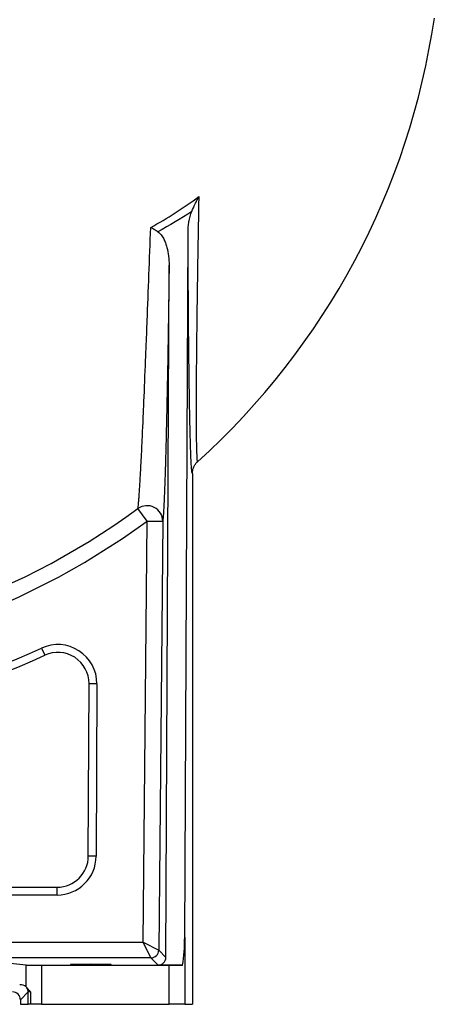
# Model space of a CAD drawing. Header units: millimetres. Extents: x 1605 to 5384, y 782 to 6178.
# Tile 19 of 26: x 4693 to 5224, y 782 to 2043. Entities that reach past the tile are written whole.
import ezdxf

# ---------------------------------------------------------------- set-up
doc = ezdxf.new("R2010")
doc.units = ezdxf.units.MM
doc.header["$LTSCALE"] = 2

msp = doc.modelspace()

# ---------------------------------------------------------------- linework, layer by layer
at = {"color": 7, "linetype": 'Continuous', "lineweight": 25}
for p, q in [((4904.3, 867.9), (4908.5, 1770.8)), ((4880.2, 842), (4884.3, 1728.6)), ((4914.1, 1462), (4914.1, 781.9)), ((4856.1, 1400.8), (4844.4, 1416.9)), ((4851.1, 861.4), (4856.1, 1400.8)), ((4856.1, 1400.8), (4876.1, 1400.6)), ((4876.1, 1400.6), (4871, 851.3)), ((4720.8, 1238.1), (4725, 1229)), ((4780.8, 971.7), (4781.8, 1192.6)), ((4791.8, 1192.5), (4781.8, 1192.6)), ((4791.8, 1192.5), (4790.8, 971.7)), ((4790.8, 971.7), (4780.8, 971.7)), ((4122.8, 931.9), (4740.8, 931.9)), ((4740.8, 921.9), (4122.8, 921.9)), ((4740.8, 921.9), (4740.8, 931.9)), ((3938.6, 861.4), (4851.1, 861.4)), ((4861, 841.4), (4851.1, 861.4)), ((4851.1, 861.4), (4871, 851.3)), ((4904.3, 867.9), (4904.3, 781.9)), ((4871, 851.3), (4880.2, 842)), ((4861, 841.4), (3922, 841.4)), ((4701, 832.2), (4639.2, 838.3)), ((4870.2, 832.1), (4861, 841.4)), ((4701, 804.4), (4701, 832.2)), ((4720.7, 831.9), (4720.7, 781.9)), ((4720.7, 831.9), (4884.3, 831.9)), ((4901.7, 832.1), (4870.2, 832.1)), ((4884.3, 781.9), (4884.3, 831.9)), ((4703.7, 797.7), (4693.8, 787.8)), ((4703.7, 781.9), (4703.7, 797.7)), ((4706.7, 797.9), (4706.7, 781.9)), ((4693.8, 787.8), (4693.8, 781.9)), ((4693.8, 781.9), (4703.7, 781.9)), ((4706.7, 781.9), (4703.7, 781.9)), ((4720.7, 781.9), (4706.7, 781.9)), ((4720.7, 781.9), (4884.3, 781.9)), ((4904.3, 781.9), (4884.3, 781.9)), ((4904.3, 781.9), (4914.1, 781.9))]:
    msp.add_line(p, q, dxfattribs=at)
for centre, radius, start, end in [((4284, 2181.9), 950, 312.0851, 351.7196), ((4284, 2181.9), 948.3, 270, 306.2222), ((4856.1, 1400.6), 20, 0.0704, 125.7558), ((4284, 2181.9), 968.2, 270, 306.2222), ((4284, 2181.9), 1040, 264.9601, 294.8381), ((4741.8, 1192.7), 50, 359.732, 114.8381), ((4284, 2181.9), 1050, 264.9601, 294.8381), ((4741.8, 1192.7), 40, 359.732, 114.8381), ((4740.8, 971.9), 50, 270, 359.732), ((4740.8, 971.9), 40, 270, 359.732), ((4861, 851.4), 10, 270.0202, 359.4439), ((4693.7, 797.7), 10, 0.0187, 33.2632)]:
    msp.add_arc(centre, radius, start, end, dxfattribs=at)
for centre, major_axis, ratio, start_param, end_param in [((4884.3, 869.2), (0, 74.6), 0.267949, 4.191501, 4.694936), ((4870.2, 842.1), (-3.98, 9.24), 0.993207, 2.736938, 4.298078), ((4720.7, 832.3), (20, 0), 0.017455, 3.316126, 4.712389), ((4884.3, 832.3), (20, 0), 0.017455, 4.712389, 5.762297), ((4692.9, 796.8), (10.4, 4.6), 0.862813, 0.374171, 1.203186), ((4683.8, 787.8), (-7.07, -7.07), 0.999695, 2.356347, 3.926839), ((4713.7, 797.7), (10, 0), 0.03491, 2.346895, 3.124139)]:
    msp.add_ellipse(centre, major_axis=major_axis, ratio=ratio, start_param=start_param, end_param=end_param, dxfattribs=at)
msp.add_ellipse((4784, 833.1), major_axis=(26, 0), ratio=0.017455, dxfattribs=at)
for points, knots in [([(4860.7, 1777), (4871.4, 1782.8), (4881.9, 1789), (4902.5, 1802.2), (4912.5, 1809.2), (4922.3, 1816.4)], [0, 0, 0, 0, 0.5, 0.5, 1, 1, 1, 1]), ([(4913.4, 1797.5), (4914.7, 1800.6), (4916.1, 1803.8), (4918.4, 1808.6), (4919.1, 1810.1), (4920.3, 1812.5), (4920.7, 1813.3), (4921.3, 1814.5), (4921.5, 1814.9), (4921.9, 1815.6), (4922.1, 1816), (4922.3, 1816.4)], [0, 0, 0, 0, 0.5, 0.5, 0.75, 0.75, 0.875, 0.875, 0.9375, 0.9375, 1, 1, 1, 1]), ([(4922.3, 1816.4), (4922.1, 1806.1), (4921.9, 1795.9), (4921.7, 1780.5), (4921.6, 1775.4), (4921.4, 1765.3), (4921.3, 1760.2), (4920.9, 1735.1), (4920.6, 1715.3), (4920, 1676.7), (4919.7, 1657.8), (4919.5, 1635), (4919.4, 1630.4), (4919.3, 1621.4), (4919.3, 1617), (4919.2, 1603.9), (4919.1, 1595.4), (4919, 1579.1), (4918.9, 1571.2), (4918.9, 1559.9), (4918.9, 1556.2), (4918.9, 1550.7), (4918.9, 1549), (4918.9, 1545.4), (4918.9, 1543.7), (4918.9, 1535.1), (4918.9, 1528.7), (4919, 1516.9), (4919, 1511.4), (4919.1, 1504.1), (4919.2, 1501.8), (4919.2, 1498.5), (4919.3, 1497.4), (4919.3, 1495.4), (4919.3, 1494.4), (4919.5, 1489.7), (4919.6, 1486.5), (4919.8, 1481.5), (4920, 1479.6), (4920.2, 1477.8), (4920.3, 1477.4), (4920.5, 1476.9), (4920.6, 1476.8), (4920.7, 1476.9)], [0, 0, 0, 0, 0.0625, 0.0625, 0.09375, 0.09375, 0.125, 0.125, 0.25, 0.25, 0.375, 0.375, 0.40625, 0.40625, 0.4375, 0.4375, 0.5, 0.5, 0.5625, 0.5625, 0.59375, 0.59375, 0.609375, 0.609375, 0.625, 0.625, 0.6875, 0.6875, 0.75, 0.75, 0.78125, 0.78125, 0.796875, 0.796875, 0.8125, 0.8125, 0.875, 0.875, 0.9375, 0.9375, 0.96875, 0.96875, 1, 1, 1, 1]), ([(4908.5, 1770.8), (4908.5, 1773.1), (4908.6, 1775.4), (4909, 1779.9), (4909.3, 1782.1), (4910.1, 1786.6), (4910.6, 1788.8), (4911.8, 1793.2), (4912.5, 1795.3), (4913.4, 1797.5)], [0, 0, 0, 0, 0.25, 0.25, 0.5, 0.5, 0.75, 0.75, 1, 1, 1, 1]), ([(4844.4, 1416.9), (4844.6, 1418.3), (4844.8, 1420.4), (4845.2, 1424.3), (4845.3, 1425.8), (4845.6, 1429), (4845.7, 1430.7), (4846.1, 1436.3), (4846.4, 1440.6), (4846.9, 1447.7), (4847, 1450.2), (4847.3, 1454.2), (4847.3, 1455.5), (4847.5, 1458.3), (4847.6, 1459.7), (4848, 1466.9), (4848.3, 1473), (4849, 1486.1), (4849.3, 1493), (4849.8, 1503.8), (4850, 1507.5), (4850.3, 1515.2), (4850.5, 1519), (4851.1, 1531), (4851.4, 1539.1), (4852.5, 1564.3), (4853.2, 1581.9), (4854.3, 1609.4), (4854.7, 1618.7), (4855.2, 1630.6), (4855.3, 1633), (4855.5, 1637.8), (4855.6, 1640.2), (4855.9, 1647.4), (4856, 1652.3), (4857, 1676.6), (4857.7, 1696.3), (4859.2, 1736.3), (4860, 1756.5), (4860.7, 1777)], [0, 0, 0, 0, 0.0625, 0.0625, 0.09375, 0.09375, 0.125, 0.125, 0.1875, 0.1875, 0.21875, 0.21875, 0.234375, 0.234375, 0.25, 0.25, 0.3125, 0.3125, 0.375, 0.375, 0.40625, 0.40625, 0.4375, 0.4375, 0.5, 0.5, 0.625, 0.625, 0.6875, 0.6875, 0.703125, 0.703125, 0.71875, 0.71875, 0.75, 0.75, 0.875, 0.875, 1, 1, 1, 1]), ([(4869.8, 1771.4), (4868.3, 1772.3), (4866.7, 1773.3), (4864.5, 1774.7), (4863.7, 1775.1), (4862.6, 1775.8), (4862.2, 1776), (4861.6, 1776.4), (4861.4, 1776.5), (4861.1, 1776.7), (4860.9, 1776.9), (4860.7, 1777)], [0, 0, 0, 0, 0.5, 0.5, 0.75, 0.75, 0.875, 0.875, 0.9375, 0.9375, 1, 1, 1, 1]), ([(4869.8, 1771.4), (4870.7, 1770.9), (4871.4, 1770.2), (4872.9, 1768.9), (4873.5, 1768.2), (4874.7, 1766.6), (4875.3, 1765.8), (4876.4, 1764.1), (4876.9, 1763.3), (4878.2, 1760.7), (4879, 1758.9), (4880, 1756.1), (4880.3, 1755.2), (4880.9, 1753.3), (4881.2, 1752.4), (4882.5, 1747.7), (4883.2, 1743.9), (4884.1, 1736.3), (4884.3, 1732.4), (4884.3, 1728.6)], [0, 0, 0, 0, 0.0625, 0.0625, 0.125, 0.125, 0.1875, 0.1875, 0.25, 0.25, 0.375, 0.375, 0.4375, 0.4375, 0.5, 0.5, 0.75, 0.75, 1, 1, 1, 1]), ([(4912.1, 1485.7), (4912, 1489.1), (4911.8, 1495.8), (4911.4, 1507.9), (4911.1, 1521.6), (4910.8, 1536.9), (4910.4, 1553.9), (4910.2, 1572), (4909.9, 1592.7), (4909.6, 1616.2), (4909.3, 1642.7), (4909.1, 1670.1), (4908.9, 1698.3), (4908.8, 1724.6), (4908.6, 1748.8), (4908.6, 1763.5), (4908.5, 1770.8)], [0, 0, 0, 0, 0.063738, 0.127501, 0.191064, 0.257498, 0.324102, 0.390738, 0.457216, 0.540595, 0.624222, 0.708016, 0.791797, 0.875307, 0.937652, 1, 1, 1, 1]), ([(4884.3, 1728.6), (4884.1, 1709.3), (4883.8, 1690.3), (4883.3, 1653.1), (4883, 1634.9), (4882.4, 1599.2), (4882, 1581.7), (4881.7, 1562.7), (4881.6, 1560.6), (4881.5, 1556.4), (4881.5, 1554.3), (4881.4, 1548.1), (4881.3, 1544), (4881, 1532), (4880.8, 1524.2), (4880.5, 1509.1), (4880.3, 1501.8), (4879.9, 1487.7), (4879.8, 1480.9), (4879.5, 1472.8), (4879.5, 1471.2), (4879.4, 1468), (4879.3, 1466.5), (4879.2, 1461.8), (4879.1, 1458.9), (4878.8, 1450.2), (4878.6, 1444.8), (4878.2, 1434.9), (4878, 1430.3), (4877.6, 1421.9), (4877.4, 1418.1), (4877.2, 1413.1), (4877.1, 1411.6), (4876.9, 1408.7), (4876.8, 1407.4), (4876.5, 1403.9), (4876.3, 1402), (4876.1, 1400.6)], [0, 0, 0, 0, 0.125, 0.125, 0.25, 0.25, 0.375, 0.375, 0.390625, 0.390625, 0.40625, 0.40625, 0.4375, 0.4375, 0.5, 0.5, 0.5625, 0.5625, 0.625, 0.625, 0.640625, 0.640625, 0.65625, 0.65625, 0.6875, 0.6875, 0.75, 0.75, 0.8125, 0.8125, 0.875, 0.875, 0.90625, 0.90625, 0.9375, 0.9375, 1, 1, 1, 1]), ([(4914.1, 1462), (4914.1, 1463.4), (4914.2, 1464.8), (4914.7, 1466.9), (4914.8, 1467.5), (4915.3, 1468.9), (4915.5, 1469.5), (4916.4, 1471.4), (4917.1, 1472.6), (4918.3, 1474.3), (4918.7, 1474.9), (4919.4, 1475.7), (4919.7, 1475.9), (4920.2, 1476.4), (4920.4, 1476.6), (4920.7, 1476.9)], [0, 0, 0, 0, 0.25, 0.25, 0.375, 0.375, 0.5, 0.5, 0.75, 0.75, 0.875, 0.875, 0.9375, 0.9375, 1, 1, 1, 1]), ([(4701, 804.4), (4701.2, 804.3), (4701.3, 804.1), (4701.6, 803.8), (4701.7, 803.7), (4701.9, 803.5), (4702, 803.3), (4702.1, 803.2)], [0, 0, 0, 0, 0.5, 0.5, 0.75, 0.75, 1, 1, 1, 1]), ([(4706.7, 797.9), (4706.6, 798.1), (4706.5, 798.2), (4706.2, 798.4), (4706.1, 798.5), (4705.8, 798.9), (4705.5, 799.1), (4704.9, 799.8), (4704.5, 800.3), (4703.3, 801.6), (4702.6, 802.4), (4702.1, 803.2)], [0, 0, 0, 0, 0.0625, 0.0625, 0.125, 0.125, 0.25, 0.25, 0.5, 0.5, 1, 1, 1, 1])]:
    msp.add_open_spline(points, degree=3, knots=knots, dxfattribs=at)
msp.add_open_spline([(4913.4, 1797.5), (4899.3, 1788.1), (4884.8, 1779.4), (4869.8, 1771.4)], degree=3, dxfattribs=at)
at = {"color": 8, "linetype": 'Continuous', "lineweight": 25}
msp.add_open_spline([(4914.1, 1462), (4913.9, 1462.1), (4913.7, 1462.3), (4913.3, 1465.2), (4912.9, 1470), (4912.5, 1476.7), (4912.2, 1482.7), (4912.1, 1485.7)], degree=3, knots=[0, 0, 0, 0, 0.199791, 0.400371, 0.600983, 0.800816, 1, 1, 1, 1], dxfattribs=at)

doc.saveas('drawing.dxf')
